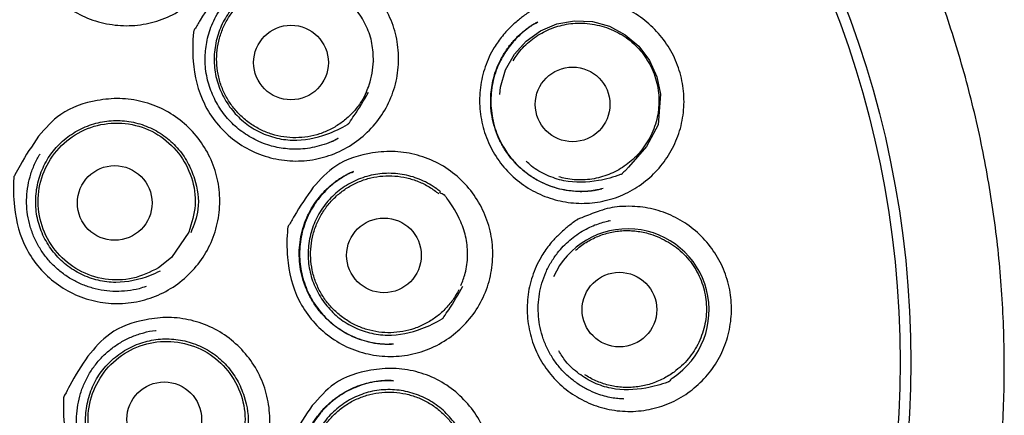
# Model space of a CAD drawing. Header units: millimetres. Extents: x 8 to 1520, y 12 to 1090.
# Tile 48 of 53: x 799.27 to 815.43, y 1068.09 to 1074.59. Entities that reach past the tile are written whole.
import ezdxf

# ---------------------------------------------------------------- set-up
doc = ezdxf.new("R2010")
doc.units = ezdxf.units.MM

msp = doc.modelspace()

# ---------------------------------------------------------------- linework, layer by layer
at = {"color": 7, "linetype": 'Continuous', "lineweight": 30}
for p, q in [((807.752, 1074.543), (807.766, 1074.551)), ((805.08, 1073.899), (805.076, 1073.915)), ((804.72, 1072.085), (804.75, 1072.099)), ((808.698, 1071.79), (808.748, 1071.799)), ((808.748, 1071.799), (808.824, 1071.814)), ((808.944, 1071.29), (808.934, 1071.287)), ((802.047, 1071.106), (801.76, 1070.685)), ((801.76, 1070.685), (801.547, 1070.517)), ((805.288, 1069.265), (805.369, 1069.262)), ((805.363, 1068.666), (805.401, 1068.663)), ((809.181, 1068.364), (809.157, 1068.364))]:
    msp.add_line(p, q, dxfattribs=at)
at = {"color": 7, "linetype": 'Continuous', "lineweight": 30, "flags": 128}
msp.add_lwpolyline([(807.152, 1073.365), (807.16, 1073.487), (807.245, 1073.769), (807.388, 1074.026), (807.581, 1074.242), (807.817, 1074.411), (808.087, 1074.524), (808.377, 1074.576), (808.669, 1074.562), (808.95, 1074.485), (809.209, 1074.347), (809.43, 1074.158), (809.605, 1073.923), (809.725, 1073.654), (809.784, 1073.368), (809.746, 1072.866), (809.557, 1072.51), (809.262, 1072.173), (809.211, 1072.119), (809.211, 1072.119)], dxfattribs=at)
at = {"color": 7, "linetype": 'Continuous', "lineweight": 30}
for centre, radius in [((797.546, 1068.964), 16.35), ((797.546, 1068.964), 16.174), ((803.722, 1073.89), 0.613), ((808.344, 1073.202), 0.613), ((800.829, 1071.583), 0.613), ((805.248, 1070.722), 0.613), ((809.113, 1069.831), 0.613), ((801.641, 1068.029), 0.613)]:
    msp.add_circle(centre, radius, dxfattribs=at)
msp.add_arc((809.249, 1069.823), 1.335, 303.5958, 155.8651, dxfattribs=at)
for points, knots in [([(807.317, 1053.847), (807.33, 1053.856), (807.361, 1053.877), (807.421, 1053.92), (807.499, 1053.973), (807.591, 1054.036), (807.714, 1054.121), (807.864, 1054.227), (808.06, 1054.369), (808.284, 1054.536), (808.537, 1054.731), (808.804, 1054.944), (809.083, 1055.177), (809.368, 1055.425), (809.651, 1055.681), (809.959, 1055.972), (810.286, 1056.297), (810.628, 1056.658), (810.953, 1057.019), (811.274, 1057.395), (811.59, 1057.786), (811.9, 1058.194), (812.194, 1058.605), (812.476, 1059.021), (812.745, 1059.444), (813.017, 1059.898), (813.289, 1060.385), (813.559, 1060.907), (813.811, 1061.437), (814.047, 1061.978), (814.267, 1062.531), (814.47, 1063.097), (814.655, 1063.67), (814.82, 1064.25), (814.965, 1064.831), (815.089, 1065.412), (815.194, 1065.99), (815.28, 1066.571), (815.347, 1067.157), (815.395, 1067.749), (815.424, 1068.347), (815.432, 1068.948), (815.42, 1069.55), (815.388, 1070.149), (815.337, 1070.742), (815.267, 1071.328), (815.177, 1071.909), (815.069, 1072.49), (814.941, 1073.07), (814.793, 1073.649), (814.625, 1074.223), (814.438, 1074.793), (814.232, 1075.355), (814.009, 1075.907), (813.769, 1076.448), (813.511, 1076.979), (813.236, 1077.503), (812.942, 1078.02), (812.63, 1078.529), (812.301, 1079.027), (811.956, 1079.514), (811.596, 1079.988), (811.222, 1080.448), (810.834, 1080.894), (810.431, 1081.328), (810.035, 1081.727), (809.649, 1082.092), (809.275, 1082.427), (808.891, 1082.751), (808.499, 1083.064), (808.101, 1083.364), (807.678, 1083.664), (807.235, 1083.96), (806.771, 1084.25), (806.312, 1084.517), (805.944, 1084.718), (805.665, 1084.863), (805.473, 1084.959), (805.273, 1085.057), (805.055, 1085.16), (804.816, 1085.269), (804.56, 1085.381), (804.288, 1085.495), (803.999, 1085.609), (803.69, 1085.726), (803.36, 1085.844), (803.02, 1085.957), (802.672, 1086.065), (802.318, 1086.167), (801.947, 1086.265), (801.559, 1086.36), (801.154, 1086.448), (800.731, 1086.53), (800.303, 1086.603), (799.871, 1086.665), (799.437, 1086.717), (798.986, 1086.76), (798.52, 1086.792), (798.038, 1086.812), (797.712, 1086.815), (797.546, 1086.816)], [0, 0, 0, 0, 0.001186, 0.002778, 0.004846, 0.007367, 0.010065, 0.014571, 0.019398, 0.025865, 0.032824, 0.040265, 0.048181, 0.056547, 0.064911, 0.073131, 0.084205, 0.095022, 0.105589, 0.115914, 0.127315, 0.138425, 0.149382, 0.160324, 0.171232, 0.182109, 0.194899, 0.207672, 0.22044, 0.233218, 0.246251, 0.259319, 0.27244, 0.285585, 0.298704, 0.311541, 0.324334, 0.337106, 0.34987, 0.362874, 0.375899, 0.38896, 0.402085, 0.415237, 0.428126, 0.440963, 0.453761, 0.466536, 0.479532, 0.492532, 0.505551, 0.518603, 0.531703, 0.544624, 0.557512, 0.570352, 0.583154, 0.596161, 0.609152, 0.622137, 0.635132, 0.648154, 0.660985, 0.673864, 0.68676, 0.699639, 0.710558, 0.721481, 0.732417, 0.743351, 0.754253, 0.764948, 0.777202, 0.789097, 0.800648, 0.811866, 0.816527, 0.82113, 0.825886, 0.831122, 0.836844, 0.843055, 0.849363, 0.856118, 0.863318, 0.870955, 0.879017, 0.886701, 0.89472, 0.903074, 0.911765, 0.920798, 0.930175, 0.939902, 0.94913, 0.958663, 0.968507, 0.978671, 0.989165, 1, 1, 1, 1]), ([(799.757, 1077.274), (799.873, 1077.402), (800.134, 1077.69), (800.644, 1077.839), (801.105, 1077.871), (801.474, 1077.808), (801.822, 1077.671), (802.129, 1077.457), (802.383, 1077.184), (802.571, 1076.862), (802.685, 1076.506), (802.716, 1076.134), (802.667, 1075.762), (802.535, 1075.413), (802.331, 1075.099), (802.061, 1074.841), (801.744, 1074.643), (801.39, 1074.523), (801.019, 1074.481), (800.647, 1074.525), (800.293, 1074.645), (799.975, 1074.844), (799.708, 1075.105), (799.437, 1075.518), (799.315, 1076.043), (799.319, 1076.45), (799.335, 1076.614), (799.336, 1076.621), (799.336, 1076.623), (799.336, 1076.623), (799.339, 1076.633), (799.38, 1076.69), (799.501, 1076.918), (799.647, 1077.12), (799.757, 1077.274)], [0, 0, 0, 0, 0.048216, 0.10897, 0.143984, 0.179183, 0.214255, 0.249211, 0.284328, 0.31938, 0.354264, 0.389454, 0.424605, 0.459922, 0.494719, 0.530036, 0.565299, 0.600106, 0.635214, 0.67028, 0.705518, 0.740623, 0.77567, 0.810789, 0.879404, 0.924527, 0.926012, 0.9264, 0.926505, 0.926535, 0.926551, 0.9294, 0.946253, 1, 1, 1, 1]), ([(802.549, 1075.059), (802.665, 1075.186), (802.927, 1075.474), (803.437, 1075.62), (803.897, 1075.65), (804.267, 1075.586), (804.614, 1075.447), (804.919, 1075.232), (805.172, 1074.957), (805.358, 1074.633), (805.471, 1074.277), (805.5, 1073.905), (805.45, 1073.533), (805.317, 1073.184), (805.112, 1072.871), (804.841, 1072.614), (804.523, 1072.417), (804.169, 1072.298), (803.798, 1072.258), (803.427, 1072.303), (803.073, 1072.426), (802.756, 1072.626), (802.49, 1072.889), (802.222, 1073.303), (802.101, 1073.829), (802.107, 1074.236), (802.124, 1074.4), (802.125, 1074.407), (802.125, 1074.409), (802.125, 1074.41), (802.128, 1074.419), (802.17, 1074.476), (802.291, 1074.704), (802.437, 1074.905), (802.549, 1075.059)], [0, 0, 0, 0, 0.048216, 0.10897, 0.143984, 0.179183, 0.214255, 0.249211, 0.284329, 0.31938, 0.354265, 0.389454, 0.424606, 0.459922, 0.49472, 0.530036, 0.565299, 0.600106, 0.635214, 0.67028, 0.705518, 0.740623, 0.77567, 0.810789, 0.879404, 0.924527, 0.926012, 0.9264, 0.926505, 0.926535, 0.926551, 0.9294, 0.946253, 1, 1, 1, 1]), ([(804.107, 1075.232), (804.09, 1075.236), (803.978, 1075.262), (803.764, 1075.282), (803.472, 1075.246), (803.196, 1075.143), (802.947, 1074.985), (802.739, 1074.777), (802.582, 1074.527), (802.487, 1074.247), (802.449, 1073.953), (802.48, 1073.66), (802.575, 1073.381), (802.729, 1073.129), (802.932, 1072.914), (803.178, 1072.752), (803.453, 1072.647), (803.84, 1072.589), (804.257, 1072.675), (804.548, 1072.813), (804.66, 1072.879), (804.664, 1072.882), (804.666, 1072.883), (804.666, 1072.883), (804.672, 1072.888), (804.699, 1072.937), (804.822, 1073.099), (804.919, 1073.271), (804.993, 1073.402)], [0, 0, 0, 0, 0.008867, 0.057403, 0.10567, 0.15436, 0.203212, 0.251539, 0.299733, 0.348874, 0.397968, 0.446145, 0.494437, 0.543283, 0.592004, 0.640341, 0.68888, 0.737501, 0.833074, 0.895365, 0.897406, 0.897939, 0.898084, 0.898126, 0.898149, 0.902095, 0.925449, 1, 1, 1, 1]), ([(804.962, 1073.411), (804.942, 1073.37), (804.902, 1073.288), (804.815, 1073.157), (804.698, 1073.022), (804.546, 1072.894), (804.376, 1072.79), (804.193, 1072.714), (803.999, 1072.667), (803.801, 1072.65), (803.602, 1072.664), (803.408, 1072.708), (803.223, 1072.781), (803.051, 1072.883), (802.897, 1073.009), (802.764, 1073.157), (802.655, 1073.324), (802.573, 1073.506), (802.52, 1073.698), (802.497, 1073.896), (802.505, 1074.095), (802.544, 1074.291), (802.611, 1074.478), (802.707, 1074.652), (802.829, 1074.81), (802.973, 1074.947), (803.137, 1075.06), (803.316, 1075.147), (803.506, 1075.205), (803.703, 1075.233), (803.903, 1075.232), (804.033, 1075.205), (804.098, 1075.192)], [0, 0, 0, 0, 0.023479, 0.046958, 0.080996, 0.115033, 0.14907, 0.183107, 0.217144, 0.251182, 0.285219, 0.319256, 0.353293, 0.38733, 0.421368, 0.455405, 0.489442, 0.523479, 0.557516, 0.591554, 0.625591, 0.659628, 0.693665, 0.727702, 0.76174, 0.795777, 0.829814, 0.863851, 0.897888, 0.931926, 0.965963, 1, 1, 1, 1]), ([(805.076, 1073.915), (805.072, 1074.012), (805.065, 1074.206), (804.971, 1074.483), (804.825, 1074.733), (804.585, 1074.979), (804.364, 1075.123), (804.215, 1075.201), (804.198, 1075.21), (804.195, 1075.211), (804.193, 1075.212), (804.193, 1075.212), (804.193, 1075.212), (804.193, 1075.212), (804.193, 1075.212), (804.192, 1075.212), (804.192, 1075.212), (804.188, 1075.212), (804.177, 1075.213), (804.146, 1075.214), (804.119, 1075.214), (804.098, 1075.215)], [0, 0, 0, 0, 0.164881, 0.3293365, 0.49336, 0.6563996, 0.911801, 0.9396533, 0.943256, 0.945384, 0.9458745, 0.945936, 0.9459728, 0.9459849, 0.9459972, 0.9460918, 0.9462788, 0.9469256, 0.9529961, 0.9642293, 1, 1, 1, 1]), ([(804.498, 1072.644), (804.446, 1072.618), (804.345, 1072.568), (804.188, 1072.517), (804.032, 1072.483), (803.881, 1072.466), (803.735, 1072.465), (803.597, 1072.477), (803.466, 1072.501), (803.333, 1072.537), (803.199, 1072.588), (803.066, 1072.655), (802.945, 1072.732), (802.832, 1072.819), (802.728, 1072.918), (802.634, 1073.025), (802.55, 1073.142), (802.478, 1073.265), (802.418, 1073.396), (802.37, 1073.532), (802.335, 1073.676), (802.316, 1073.817), (802.311, 1073.955), (802.318, 1074.086), (802.337, 1074.223), (802.371, 1074.365), (802.421, 1074.508), (802.489, 1074.651), (802.57, 1074.787), (802.637, 1074.869), (802.669, 1074.909)], [0, 0, 0, 0, 0.042183, 0.082427, 0.121283, 0.158497, 0.193847, 0.22762, 0.25996, 0.290557, 0.328664, 0.36408, 0.398838, 0.433491, 0.468154, 0.502914, 0.537688, 0.57239, 0.607199, 0.642066, 0.677316, 0.715311, 0.745772, 0.777788, 0.811445, 0.846864, 0.884024, 0.922567, 0.96261, 1, 1, 1, 1]), ([(808.035, 1074.878), (808.089, 1074.894), (808.194, 1074.926), (808.372, 1074.946), (808.612, 1074.946), (808.912, 1074.904), (809.241, 1074.779), (809.538, 1074.59), (809.79, 1074.343), (809.988, 1074.05), (810.119, 1073.722), (810.181, 1073.375), (810.168, 1073.022), (810.085, 1072.679), (809.929, 1072.362), (809.713, 1072.084), (809.444, 1071.857), (809.135, 1071.689), (808.797, 1071.592), (808.446, 1071.565), (808.097, 1071.614), (807.764, 1071.733), (807.464, 1071.919), (807.208, 1072.163), (807.01, 1072.454), (806.874, 1072.78), (806.812, 1073.128), (806.818, 1073.48), (806.898, 1073.823), (807.013, 1074.071), (807.119, 1074.233), (807.19, 1074.327), (807.261, 1074.408), (807.331, 1074.478), (807.399, 1074.541), (807.469, 1074.599), (807.541, 1074.655), (807.598, 1074.698), (807.639, 1074.725), (807.656, 1074.737), (807.664, 1074.742), (807.667, 1074.745), (807.672, 1074.747), (807.682, 1074.751), (807.703, 1074.76), (807.738, 1074.773), (807.849, 1074.815), (807.95, 1074.849), (808.035, 1074.878)], [0, 0, 0, 0, 0.015951, 0.031373, 0.050821, 0.084081, 0.117157, 0.150127, 0.18349, 0.216743, 0.249736, 0.282949, 0.316111, 0.349445, 0.382669, 0.415801, 0.449025, 0.48211, 0.515264, 0.548529, 0.581749, 0.614998, 0.648251, 0.6814, 0.714622, 0.747648, 0.780863, 0.814191, 0.847207, 0.880237, 0.891249, 0.902346, 0.91358, 0.921839, 0.930605, 0.939899, 0.947763, 0.956661, 0.960277, 0.961811, 0.962475, 0.962992, 0.963104, 0.96392, 0.966129, 0.969618, 0.97439, 1, 1, 1, 1]), ([(808.846, 1071.819), (808.811, 1071.811), (808.739, 1071.794), (808.622, 1071.777), (808.493, 1071.769), (808.354, 1071.774), (808.208, 1071.794), (808.062, 1071.829), (807.92, 1071.879), (807.771, 1071.95), (807.621, 1072.043), (807.473, 1072.164), (807.345, 1072.299), (807.236, 1072.446), (807.146, 1072.605), (807.076, 1072.776), (807.027, 1072.957), (807, 1073.144), (806.997, 1073.32), (807.014, 1073.481), (807.042, 1073.624), (807.085, 1073.764), (807.146, 1073.911), (807.229, 1074.06), (807.335, 1074.206), (807.435, 1074.313), (807.52, 1074.389), (807.582, 1074.44), (807.641, 1074.481), (807.693, 1074.514), (807.736, 1074.538), (807.761, 1074.551), (807.771, 1074.557)], [0, 0, 0, 0, 0.025546, 0.05337, 0.083543, 0.116082, 0.150872, 0.186247, 0.22125, 0.255752, 0.300569, 0.344742, 0.387883, 0.429922, 0.472182, 0.514901, 0.558228, 0.602176, 0.64657, 0.680325, 0.714488, 0.748584, 0.781887, 0.825366, 0.867243, 0.907794, 0.92763, 0.946868, 0.963834, 0.978263, 0.990264, 1, 1, 1, 1]), ([(807.752, 1074.546), (807.737, 1074.538), (807.702, 1074.517), (807.641, 1074.476), (807.565, 1074.42), (807.478, 1074.346), (807.387, 1074.255), (807.301, 1074.152), (807.225, 1074.041), (807.152, 1073.913), (807.089, 1073.766), (807.039, 1073.601), (807.01, 1073.433), (806.999, 1073.266), (807.008, 1073.099), (807.035, 1072.934), (807.08, 1072.774), (807.143, 1072.62), (807.216, 1072.486), (807.293, 1072.372), (807.371, 1072.276), (807.458, 1072.186), (807.555, 1072.1), (807.666, 1072.019), (807.791, 1071.944), (807.932, 1071.878), (808.087, 1071.825), (808.256, 1071.788), (808.416, 1071.773), (808.561, 1071.774), (808.645, 1071.783), (808.686, 1071.788)], [0, 0, 0, 0, 0.0126, 0.030387, 0.053442, 0.081766, 0.11456, 0.147637, 0.180456, 0.212904, 0.255561, 0.297636, 0.339162, 0.379994, 0.420586, 0.461353, 0.502001, 0.542411, 0.58275, 0.613043, 0.643319, 0.673554, 0.704771, 0.738137, 0.773735, 0.811638, 0.851743, 0.893932, 0.938445, 0.969423, 1, 1, 1, 1]), ([(807.368, 1073.92), (807.389, 1073.954), (807.436, 1074.028), (807.524, 1074.132), (807.628, 1074.233), (807.743, 1074.32), (807.867, 1074.394), (807.999, 1074.454), (808.137, 1074.498), (808.278, 1074.527), (808.428, 1074.54), (808.586, 1074.536), (808.692, 1074.516), (808.746, 1074.506)], [0, 0, 0, 0, 0.0741143, 0.1645953, 0.2547887, 0.3449821, 0.4354631, 0.5256565, 0.6158499, 0.7063309, 0.7965243, 0.8982622, 1, 1, 1, 1]), ([(808.746, 1074.506), (808.798, 1074.493), (808.902, 1074.467), (809.051, 1074.404), (809.191, 1074.325), (809.319, 1074.228), (809.434, 1074.116), (809.534, 1073.99), (809.618, 1073.852), (809.684, 1073.706), (809.731, 1073.551), (809.757, 1073.393), (809.763, 1073.232), (809.75, 1073.072), (809.717, 1072.914), (809.664, 1072.762), (809.594, 1072.618), (809.533, 1072.53), (809.502, 1072.487)], [0, 0, 0, 0, 0.06241, 0.125329, 0.188453, 0.250589, 0.312747, 0.375237, 0.437947, 0.500428, 0.562582, 0.62549, 0.687709, 0.750283, 0.812804, 0.875046, 0.937877, 1, 1, 1, 1]), ([(804.962, 1073.411), (804.978, 1073.449), (805.046, 1073.609), (805.063, 1073.783), (805.076, 1073.915)], [0, 0, 0, 0, 0.23761, 1, 1, 1, 1]), ([(799.58, 1072.679), (799.692, 1072.81), (799.946, 1073.106), (800.452, 1073.267), (800.912, 1073.312), (801.283, 1073.259), (801.634, 1073.131), (801.946, 1072.924), (802.207, 1072.657), (802.403, 1072.339), (802.526, 1071.987), (802.566, 1071.615), (802.526, 1071.242), (802.404, 1070.888), (802.207, 1070.569), (801.944, 1070.303), (801.632, 1070.097), (801.281, 1069.968), (800.912, 1069.916), (800.539, 1069.95), (800.181, 1070.062), (799.858, 1070.252), (799.585, 1070.507), (799.304, 1070.913), (799.168, 1071.435), (799.162, 1071.842), (799.174, 1072.008), (799.175, 1072.015), (799.175, 1072.016), (799.175, 1072.017), (799.178, 1072.027), (799.218, 1072.085), (799.332, 1072.316), (799.473, 1072.522), (799.58, 1072.679)], [0, 0, 0, 0, 0.0482157, 0.1089698, 0.1439837, 0.1791828, 0.2142548, 0.2492114, 0.2843293, 0.3193801, 0.3542658, 0.3894541, 0.4246064, 0.4599223, 0.4947203, 0.5300358, 0.565299, 0.6001058, 0.6352139, 0.6702804, 0.7055177, 0.7406233, 0.7756697, 0.8107893, 0.8794044, 0.9245266, 0.926012, 0.9263996, 0.9265048, 0.9265353, 0.9265513, 0.9294001, 0.9462527, 1, 1, 1, 1]), ([(801.573, 1070.463), (801.52, 1070.438), (801.292, 1070.332), (800.94, 1070.255), (800.553, 1070.303), (800.275, 1070.402), (800.025, 1070.559), (799.817, 1070.769), (799.658, 1071.018), (799.557, 1071.294), (799.52, 1071.587), (799.551, 1071.882), (799.641, 1072.165), (799.792, 1072.418), (799.995, 1072.631), (800.241, 1072.794), (800.516, 1072.904), (800.807, 1072.946), (801.101, 1072.926), (801.384, 1072.84), (801.643, 1072.697), (801.861, 1072.497), (802.034, 1072.255), (802.17, 1071.919), (802.241, 1071.506), (802.127, 1071.22), (802.076, 1071.094)], [0, 0, 0, 0, 0.023632, 0.100238, 0.13921, 0.178116, 0.21686, 0.255911, 0.295063, 0.333772, 0.372387, 0.411738, 0.451126, 0.489756, 0.528491, 0.567648, 0.606674, 0.645363, 0.684266, 0.723208, 0.76228, 0.801433, 0.840443, 0.87926, 0.946326, 1, 1, 1, 1]), ([(804.373, 1072.586), (804.386, 1072.591), (804.417, 1072.603), (804.447, 1072.618), (804.465, 1072.627)], [0, 0, 0, 0, 0.392855, 1, 1, 1, 1]), ([(804.495, 1072.642), (804.494, 1072.642), (804.48, 1072.633), (804.465, 1072.627), (804.45, 1072.622)], [0, 0, 0, 0, 0.075427, 1, 1, 1, 1]), ([(804.088, 1071.84), (804.203, 1071.968), (804.463, 1072.258), (804.972, 1072.408), (805.432, 1072.442), (805.801, 1072.38), (806.149, 1072.244), (806.456, 1072.031), (806.71, 1071.758), (806.898, 1071.436), (807.014, 1071.08), (807.046, 1070.707), (806.998, 1070.335), (806.867, 1069.985), (806.664, 1069.67), (806.395, 1069.41), (806.079, 1069.211), (805.726, 1069.09), (805.356, 1069.047), (804.984, 1069.089), (804.63, 1069.209), (804.312, 1069.407), (804.044, 1069.667), (803.773, 1070.08), (803.65, 1070.605), (803.652, 1071.012), (803.668, 1071.177), (803.669, 1071.184), (803.669, 1071.186), (803.669, 1071.187), (803.672, 1071.196), (803.713, 1071.254), (803.833, 1071.482), (803.978, 1071.685), (804.088, 1071.84)], [0, 0, 0, 0, 0.048216, 0.10897, 0.143984, 0.179183, 0.214255, 0.249211, 0.284329, 0.31938, 0.354266, 0.389454, 0.424607, 0.459922, 0.494721, 0.530036, 0.565299, 0.600106, 0.635214, 0.67028, 0.705518, 0.740623, 0.77567, 0.810789, 0.879404, 0.924527, 0.926012, 0.9264, 0.926505, 0.926535, 0.926551, 0.9294, 0.946253, 1, 1, 1, 1]), ([(809.502, 1072.487), (809.472, 1072.449), (809.413, 1072.373), (809.309, 1072.273), (809.194, 1072.184), (809.071, 1072.109), (808.94, 1072.049), (808.802, 1072.003), (808.661, 1071.973), (808.517, 1071.96), (808.372, 1071.963), (808.238, 1071.979), (808.155, 1072.002), (808.117, 1072.012)], [0, 0, 0, 0, 0.092506, 0.185307, 0.277813, 0.370318, 0.463119, 0.555625, 0.648131, 0.740932, 0.833438, 0.925944, 1, 1, 1, 1]), ([(801.343, 1070.211), (801.305, 1070.198), (801.207, 1070.164), (801.039, 1070.136), (800.846, 1070.125), (800.652, 1070.14), (800.462, 1070.181), (800.279, 1070.246), (800.106, 1070.334), (799.945, 1070.444), (799.801, 1070.574), (799.675, 1070.721), (799.569, 1070.884), (799.485, 1071.06), (799.425, 1071.244), (799.389, 1071.435), (799.379, 1071.629), (799.394, 1071.823), (799.434, 1072.013), (799.5, 1072.196), (799.559, 1072.322), (799.6, 1072.382), (799.605, 1072.388)], [0, 0, 0, 0, 0.032725, 0.086262, 0.139451, 0.192754, 0.246264, 0.299542, 0.352932, 0.406185, 0.459411, 0.512796, 0.566102, 0.619584, 0.67292, 0.726093, 0.779404, 0.832666, 0.88622, 0.939819, 0.993094, 1, 1, 1, 1]), ([(809.211, 1072.119), (809.195, 1072.104), (809.173, 1072.083), (809.154, 1072.06), (809.148, 1072.055), (809.147, 1072.055), (809.146, 1072.054), (809.141, 1072.052), (809.019, 1072.007), (808.71, 1071.921), (808.285, 1071.906), (807.918, 1072.032), (807.708, 1072.146), (807.61, 1072.243), (807.582, 1072.271)], [0, 0, 0, 0, 0.037596, 0.051095, 0.05117, 0.051315, 0.051813, 0.05365, 0.060687, 0.274473, 0.599566, 0.765956, 0.932008, 1, 1, 1, 1]), ([(805.404, 1069.263), (805.373, 1069.262), (805.308, 1069.259), (805.203, 1069.263), (805.088, 1069.277), (804.953, 1069.306), (804.803, 1069.354), (804.643, 1069.428), (804.489, 1069.522), (804.345, 1069.637), (804.213, 1069.772), (804.099, 1069.924), (804.005, 1070.088), (803.934, 1070.261), (803.885, 1070.441), (803.858, 1070.623), (803.855, 1070.805), (803.873, 1070.986), (803.914, 1071.165), (803.977, 1071.34), (804.055, 1071.493), (804.143, 1071.625), (804.233, 1071.737), (804.335, 1071.84), (804.432, 1071.921), (804.517, 1071.981), (804.582, 1072.021), (804.64, 1072.052), (804.687, 1072.075), (804.725, 1072.092), (804.746, 1072.1), (804.755, 1072.104)], [0, 0, 0, 0, 0.023679, 0.049472, 0.0777, 0.108032, 0.149331, 0.191803, 0.235376, 0.279897, 0.325612, 0.371591, 0.417086, 0.462433, 0.50712, 0.551397, 0.595348, 0.638924, 0.683097, 0.728006, 0.773263, 0.807597, 0.842355, 0.87733, 0.912584, 0.93411, 0.952814, 0.968659, 0.981713, 0.992116, 1, 1, 1, 1]), ([(804.724, 1072.09), (804.689, 1072.073), (804.616, 1072.037), (804.507, 1071.967), (804.396, 1071.884), (804.288, 1071.785), (804.187, 1071.673), (804.097, 1071.548), (804.018, 1071.411), (803.954, 1071.263), (803.905, 1071.107), (803.873, 1070.946), (803.86, 1070.782), (803.865, 1070.62), (803.887, 1070.461), (803.926, 1070.306), (803.981, 1070.157), (804.051, 1070.016), (804.136, 1069.882), (804.23, 1069.764), (804.331, 1069.66), (804.438, 1069.569), (804.559, 1069.484), (804.694, 1069.408), (804.845, 1069.344), (805.009, 1069.297), (805.159, 1069.269), (805.253, 1069.266), (805.288, 1069.265)], [0, 0, 0, 0, 0.029647, 0.06216, 0.097691, 0.134925, 0.173008, 0.21189, 0.251644, 0.292336, 0.333796, 0.375438, 0.416761, 0.457733, 0.498258, 0.538498, 0.578607, 0.618269, 0.657462, 0.698788, 0.732141, 0.767472, 0.804751, 0.843943, 0.885047, 0.928236, 0.973412, 1, 1, 1, 1]), ([(806.178, 1071.765), (806.157, 1071.781), (806.061, 1071.858), (805.866, 1071.968), (805.585, 1072.057), (805.292, 1072.08), (805, 1072.041), (804.725, 1071.935), (804.478, 1071.774), (804.273, 1071.563), (804.119, 1071.311), (804.026, 1071.03), (803.992, 1070.735), (804.026, 1070.442), (804.124, 1070.164), (804.28, 1069.914), (804.485, 1069.701), (804.734, 1069.542), (805.01, 1069.44), (805.396, 1069.387), (805.813, 1069.478), (806.102, 1069.619), (806.213, 1069.687), (806.217, 1069.69), (806.219, 1069.691), (806.219, 1069.691), (806.225, 1069.697), (806.251, 1069.745), (806.373, 1069.909), (806.467, 1070.082), (806.54, 1070.214)], [0, 0, 0, 0, 0.011683, 0.055945, 0.100057, 0.144128, 0.187954, 0.232165, 0.276522, 0.320402, 0.364162, 0.408782, 0.453359, 0.497103, 0.540953, 0.585304, 0.629543, 0.673432, 0.717506, 0.761652, 0.848432, 0.904992, 0.906845, 0.90733, 0.907461, 0.907499, 0.90752, 0.911103, 0.932308, 1, 1, 1, 1]), ([(806.512, 1070.227), (806.537, 1070.293), (806.597, 1070.45), (806.63, 1070.714), (806.607, 1071.003), (806.497, 1071.329), (806.362, 1071.555), (806.261, 1071.689), (806.249, 1071.705), (806.247, 1071.708), (806.246, 1071.709), (806.245, 1071.709), (806.245, 1071.709), (806.245, 1071.709), (806.245, 1071.709), (806.245, 1071.709), (806.245, 1071.71), (806.241, 1071.712), (806.232, 1071.716), (806.204, 1071.731), (806.18, 1071.743), (806.161, 1071.753)], [0, 0, 0, 0, 0.127173, 0.299054, 0.470484, 0.640885, 0.907819, 0.936928, 0.940694, 0.942918, 0.943431, 0.943495, 0.943533, 0.943546, 0.943559, 0.943658, 0.943853, 0.944529, 0.950874, 0.962614, 1, 1, 1, 1]), ([(808.793, 1071.454), (808.846, 1071.471), (808.951, 1071.504), (809.129, 1071.527), (809.368, 1071.531), (809.669, 1071.494), (810, 1071.374), (810.299, 1071.19), (810.554, 1070.946), (810.756, 1070.657), (810.892, 1070.331), (810.958, 1069.985), (810.95, 1069.631), (810.872, 1069.286), (810.721, 1068.967), (810.509, 1068.685), (810.243, 1068.454), (809.937, 1068.281), (809.6, 1068.179), (809.25, 1068.146), (808.9, 1068.189), (808.566, 1068.302), (808.264, 1068.484), (808.005, 1068.723), (807.802, 1069.012), (807.662, 1069.336), (807.595, 1069.682), (807.596, 1070.035), (807.672, 1070.38), (807.783, 1070.629), (807.887, 1070.793), (807.956, 1070.888), (808.026, 1070.97), (808.095, 1071.042), (808.162, 1071.105), (808.231, 1071.165), (808.302, 1071.222), (808.359, 1071.266), (808.399, 1071.294), (808.416, 1071.306), (808.424, 1071.311), (808.428, 1071.314), (808.432, 1071.317), (808.442, 1071.321), (808.463, 1071.33), (808.497, 1071.343), (808.608, 1071.387), (808.708, 1071.423), (808.793, 1071.454)], [0, 0, 0, 0, 0.015951, 0.031373, 0.050821, 0.084081, 0.117157, 0.150127, 0.18349, 0.216744, 0.249736, 0.28295, 0.316111, 0.349446, 0.382669, 0.415802, 0.449025, 0.48211, 0.515264, 0.548529, 0.581749, 0.614998, 0.648251, 0.6814, 0.714622, 0.747647, 0.780863, 0.81419, 0.847207, 0.880236, 0.891248, 0.902345, 0.91358, 0.921839, 0.930605, 0.939898, 0.947763, 0.956661, 0.960277, 0.961811, 0.962475, 0.962992, 0.963104, 0.96392, 0.966128, 0.969618, 0.97439, 1, 1, 1, 1]), ([(809.184, 1068.362), (809.152, 1068.364), (809.086, 1068.368), (808.98, 1068.382), (808.865, 1068.408), (808.73, 1068.452), (808.583, 1068.516), (808.429, 1068.608), (808.283, 1068.721), (808.149, 1068.854), (808.031, 1069.006), (807.934, 1069.173), (807.859, 1069.35), (807.808, 1069.533), (807.781, 1069.719), (807.777, 1069.905), (807.796, 1070.088), (807.837, 1070.268), (807.901, 1070.442), (807.987, 1070.609), (808.085, 1070.753), (808.19, 1070.873), (808.295, 1070.973), (808.41, 1071.063), (808.531, 1071.138), (808.651, 1071.198), (808.764, 1071.242), (808.868, 1071.273), (808.933, 1071.287), (808.964, 1071.294)], [0, 0, 0, 0, 0.023133, 0.048488, 0.076252, 0.106068, 0.14692, 0.18852, 0.231447, 0.275435, 0.320225, 0.365296, 0.409773, 0.453836, 0.497466, 0.540506, 0.583208, 0.625715, 0.668634, 0.712366, 0.756459, 0.789856, 0.823706, 0.857817, 0.89167, 0.923014, 0.951604, 0.977228, 1, 1, 1, 1]), ([(808.393, 1070.805), (808.413, 1070.823), (808.46, 1070.864), (808.541, 1070.922), (808.635, 1070.978), (808.733, 1071.025), (808.833, 1071.064), (808.937, 1071.094), (809.044, 1071.115), (809.152, 1071.128), (809.26, 1071.131), (809.367, 1071.125), (809.475, 1071.109), (809.599, 1071.081), (809.737, 1071.034), (809.833, 1070.984), (809.881, 1070.958)], [0, 0, 0, 0, 0.050666, 0.117417, 0.186108, 0.254799, 0.32155, 0.388301, 0.456992, 0.525682, 0.592434, 0.659185, 0.727876, 0.796566, 0.897464, 1, 1, 1, 1]), ([(809.881, 1070.958), (809.927, 1070.931), (810.019, 1070.876), (810.143, 1070.772), (810.254, 1070.654), (810.348, 1070.524), (810.424, 1070.383), (810.483, 1070.233), (810.522, 1070.077), (810.542, 1069.917), (810.542, 1069.756), (810.52, 1069.597), (810.478, 1069.441), (810.418, 1069.292), (810.34, 1069.151), (810.245, 1069.022), (810.136, 1068.904), (810.051, 1068.839), (810.009, 1068.806)], [0, 0, 0, 0, 0.062409, 0.125329, 0.188452, 0.250589, 0.312746, 0.375237, 0.437946, 0.500428, 0.562581, 0.62549, 0.687709, 0.750283, 0.812803, 0.875046, 0.937876, 1, 1, 1, 1]), ([(800.389, 1069.068), (800.5, 1069.2), (800.75, 1069.498), (801.255, 1069.666), (801.713, 1069.716), (802.085, 1069.668), (802.438, 1069.544), (802.752, 1069.341), (803.015, 1069.077), (803.215, 1068.761), (803.342, 1068.41), (803.387, 1068.039), (803.351, 1067.665), (803.232, 1067.31), (803.04, 1066.989), (802.779, 1066.72), (802.469, 1066.51), (802.12, 1066.376), (801.752, 1066.32), (801.378, 1066.349), (801.02, 1066.457), (800.695, 1066.644), (800.418, 1066.895), (800.133, 1067.298), (799.992, 1067.818), (799.981, 1068.226), (799.991, 1068.391), (799.991, 1068.398), (799.992, 1068.4), (799.992, 1068.4), (799.995, 1068.41), (800.034, 1068.469), (800.146, 1068.701), (800.284, 1068.909), (800.389, 1069.068)], [0, 0, 0, 0, 0.048216, 0.10897, 0.143984, 0.179183, 0.214255, 0.249211, 0.28433, 0.31938, 0.354267, 0.389454, 0.424608, 0.459922, 0.494721, 0.530036, 0.565299, 0.600106, 0.635214, 0.67028, 0.705518, 0.740623, 0.775669, 0.810789, 0.879404, 0.924527, 0.926012, 0.9264, 0.926505, 0.926535, 0.926551, 0.9294, 0.946253, 1, 1, 1, 1]), ([(800.886, 1066.774), (800.85, 1066.798), (800.759, 1066.856), (800.63, 1066.973), (800.503, 1067.119), (800.395, 1067.281), (800.31, 1067.456), (800.248, 1067.64), (800.211, 1067.83), (800.199, 1068.024), (800.212, 1068.218), (800.251, 1068.409), (800.314, 1068.593), (800.401, 1068.767), (800.509, 1068.928), (800.637, 1069.073), (800.784, 1069.201), (800.946, 1069.309), (801.12, 1069.394), (801.305, 1069.454), (801.435, 1069.485), (801.503, 1069.489), (801.507, 1069.49)], [0, 0, 0, 0, 0.036042, 0.089312, 0.142737, 0.196079, 0.249609, 0.302975, 0.356193, 0.40954, 0.462844, 0.516447, 0.570078, 0.62339, 0.676726, 0.729963, 0.783301, 0.836854, 0.890184, 0.943612, 0.996896, 1, 1, 1, 1]), ([(802.402, 1066.883), (802.348, 1066.857), (802.122, 1066.75), (801.771, 1066.669), (801.383, 1066.714), (801.105, 1066.81), (800.853, 1066.964), (800.643, 1067.172), (800.482, 1067.419), (800.379, 1067.695), (800.339, 1067.988), (800.367, 1068.283), (800.455, 1068.566), (800.604, 1068.821), (800.805, 1069.036), (801.05, 1069.202), (801.323, 1069.314), (801.614, 1069.359), (801.908, 1069.341), (802.192, 1069.259), (802.452, 1069.117), (802.672, 1068.919), (802.847, 1068.68), (802.986, 1068.344), (803.06, 1067.932), (802.949, 1067.646), (802.899, 1067.518)], [0, 0, 0, 0, 0.023633, 0.100239, 0.139211, 0.178117, 0.21686, 0.255912, 0.295063, 0.333772, 0.372387, 0.411738, 0.451127, 0.489756, 0.528492, 0.567649, 0.606674, 0.645363, 0.684266, 0.723208, 0.76228, 0.801434, 0.840443, 0.879261, 0.946326, 1, 1, 1, 1]), ([(809.988, 1068.711), (809.972, 1068.696), (809.95, 1068.675), (809.931, 1068.651), (809.924, 1068.647), (809.924, 1068.647), (809.923, 1068.646), (809.918, 1068.644), (809.796, 1068.598), (809.487, 1068.512), (809.063, 1068.498), (808.693, 1068.619), (808.442, 1068.771), (808.241, 1068.95), (808.154, 1069.094), (808.117, 1069.154)], [0, 0, 0, 0, 0.030874, 0.041958, 0.04202, 0.042139, 0.042548, 0.044057, 0.049836, 0.225393, 0.492355, 0.62899, 0.76535, 0.901926, 1, 1, 1, 1]), ([(804.07, 1068.253), (804.183, 1068.383), (804.438, 1068.678), (804.945, 1068.837), (805.404, 1068.88), (805.774, 1068.825), (806.124, 1068.696), (806.434, 1068.488), (806.693, 1068.219), (806.887, 1067.901), (807.008, 1067.548), (807.046, 1067.175), (807.004, 1066.802), (806.879, 1066.45), (806.682, 1066.131), (806.417, 1065.867), (806.104, 1065.662), (805.753, 1065.534), (805.384, 1065.484), (805.012, 1065.519), (804.655, 1065.632), (804.334, 1065.824), (804.063, 1066.08), (803.785, 1066.488), (803.652, 1067.011), (803.648, 1067.418), (803.661, 1067.583), (803.662, 1067.59), (803.662, 1067.592), (803.662, 1067.592), (803.665, 1067.602), (803.705, 1067.66), (803.821, 1067.891), (803.962, 1068.096), (804.07, 1068.253)], [0, 0, 0, 0, 0.048216, 0.10897, 0.143984, 0.179183, 0.214255, 0.249211, 0.28433, 0.31938, 0.354267, 0.389454, 0.424608, 0.459922, 0.494721, 0.530036, 0.565299, 0.600106, 0.635214, 0.67028, 0.705517, 0.740623, 0.775669, 0.810789, 0.879404, 0.924527, 0.926012, 0.9264, 0.926505, 0.926535, 0.926551, 0.9294, 0.946253, 1, 1, 1, 1]), ([(810.009, 1068.806), (809.98, 1068.786), (809.922, 1068.744), (809.828, 1068.692), (809.729, 1068.646), (809.627, 1068.609), (809.522, 1068.581), (809.416, 1068.562), (809.308, 1068.552), (809.199, 1068.551), (809.092, 1068.56), (808.985, 1068.577), (808.879, 1068.603), (808.776, 1068.639), (808.678, 1068.683), (808.601, 1068.723), (808.559, 1068.752), (808.546, 1068.76)], [0, 0, 0, 0, 0.068459, 0.136919, 0.207367, 0.277816, 0.346275, 0.414735, 0.485183, 0.555632, 0.624091, 0.692551, 0.762999, 0.833447, 0.901907, 0.970366, 1, 1, 1, 1]), ([(804.756, 1065.823), (804.738, 1065.831), (804.702, 1065.846), (804.641, 1065.875), (804.575, 1065.91), (804.502, 1065.957), (804.408, 1066.025), (804.298, 1066.122), (804.18, 1066.253), (804.075, 1066.401), (803.987, 1066.566), (803.919, 1066.744), (803.875, 1066.929), (803.855, 1067.117), (803.858, 1067.304), (803.885, 1067.488), (803.933, 1067.665), (804.002, 1067.833), (804.091, 1067.991), (804.198, 1068.138), (804.325, 1068.273), (804.458, 1068.383), (804.591, 1068.47), (804.72, 1068.537), (804.855, 1068.591), (804.991, 1068.631), (805.118, 1068.655), (805.229, 1068.666), (805.323, 1068.668), (805.378, 1068.666), (805.403, 1068.665)], [0, 0, 0, 0, 0.016242, 0.031611, 0.049946, 0.07128, 0.093771, 0.134767, 0.177234, 0.221029, 0.266137, 0.312582, 0.3585, 0.404079, 0.4491, 0.493713, 0.538112, 0.581804, 0.625045, 0.668988, 0.713533, 0.758969, 0.793691, 0.828633, 0.86406, 0.899403, 0.930992, 0.95817, 0.98114, 1, 1, 1, 1]), ([(805.364, 1068.666), (805.32, 1068.666), (805.226, 1068.665), (805.08, 1068.645), (804.924, 1068.608), (804.763, 1068.55), (804.602, 1068.47), (804.449, 1068.369), (804.311, 1068.251), (804.191, 1068.12), (804.089, 1067.978), (804.006, 1067.828), (803.942, 1067.673), (803.897, 1067.516), (803.869, 1067.355), (803.859, 1067.193), (803.867, 1067.028), (803.894, 1066.863), (803.94, 1066.7), (804.006, 1066.541), (804.09, 1066.389), (804.191, 1066.248), (804.308, 1066.12), (804.437, 1066.008), (804.573, 1065.913), (804.671, 1065.864), (804.718, 1065.841)], [0, 0, 0, 0, 0.033044, 0.069931, 0.109564, 0.152129, 0.197424, 0.24327, 0.28824, 0.332403, 0.375611, 0.417965, 0.459525, 0.500108, 0.539995, 0.580335, 0.621204, 0.662529, 0.704494, 0.747229, 0.79031, 0.833622, 0.876508, 0.918887, 0.960683, 1, 1, 1, 1]), ([(806.537, 1067.742), (806.523, 1067.772), (806.465, 1067.891), (806.329, 1068.079), (806.111, 1068.278), (805.852, 1068.421), (805.57, 1068.506), (805.276, 1068.526), (804.985, 1068.483), (804.711, 1068.373), (804.466, 1068.209), (804.263, 1067.995), (804.112, 1067.741), (804.023, 1067.459), (803.992, 1067.164), (804.03, 1066.871), (804.13, 1066.594), (804.29, 1066.346), (804.498, 1066.136), (804.748, 1065.98), (805.025, 1065.882), (805.412, 1065.834), (805.827, 1065.931), (806.114, 1066.076), (806.225, 1066.145), (806.229, 1066.148), (806.231, 1066.149), (806.231, 1066.149), (806.237, 1066.155), (806.252, 1066.184), (806.271, 1066.211), (806.285, 1066.231)], [0, 0, 0, 0, 0.015062, 0.058626, 0.102351, 0.145987, 0.189475, 0.232922, 0.276128, 0.319712, 0.363441, 0.406701, 0.449841, 0.49383, 0.537776, 0.5809, 0.624129, 0.667853, 0.711465, 0.754733, 0.798183, 0.841705, 0.927256, 0.983015, 0.984843, 0.98532, 0.98545, 0.985487, 0.985507, 0.98904, 1, 1, 1, 1])]:
    msp.add_open_spline(points, degree=3, knots=knots, dxfattribs=at)
for points in [[(801.547, 1070.517), (801.41, 1070.449), (801.135, 1070.314), (800.666, 1070.308), (800.228, 1070.454), (799.867, 1070.746), (799.629, 1071.145), (799.545, 1071.601), (799.624, 1072.058), (799.858, 1072.46), (800.216, 1072.755), (800.654, 1072.907), (801.118, 1072.897), (801.55, 1072.728), (801.897, 1072.418), (802.112, 1072.009), (802.181, 1071.545), (802.092, 1071.252), (802.047, 1071.106)], [(806.479, 1070.158), (806.446, 1070.1), (806.381, 1069.985), (806.251, 1069.833), (806.102, 1069.702), (805.933, 1069.596), (805.751, 1069.517), (805.558, 1069.467), (805.36, 1069.447), (805.161, 1069.458), (804.967, 1069.5), (804.781, 1069.571), (804.608, 1069.67), (804.452, 1069.794), (804.317, 1069.94), (804.206, 1070.106), (804.122, 1070.287), (804.066, 1070.478), (804.041, 1070.676), (804.046, 1070.875), (804.082, 1071.071), (804.147, 1071.259), (804.241, 1071.435), (804.36, 1071.595), (804.502, 1071.734), (804.664, 1071.849), (804.842, 1071.939), (805.031, 1072), (805.228, 1072.031), (805.427, 1072.031), (805.624, 1072.001), (805.813, 1071.94), (805.993, 1071.853), (806.098, 1071.773), (806.151, 1071.733)], [(802.375, 1066.936), (802.238, 1066.867), (801.965, 1066.729), (801.496, 1066.719), (801.057, 1066.861), (800.693, 1067.15), (800.452, 1067.546), (800.364, 1068.002), (800.439, 1068.46), (800.669, 1068.863), (801.025, 1069.162), (801.461, 1069.318), (801.925, 1069.313), (802.359, 1069.148), (802.708, 1068.841), (802.926, 1068.434), (803, 1067.971), (802.914, 1067.677), (802.87, 1067.53)], [(806.112, 1066.164), (806.058, 1066.126), (805.949, 1066.05), (805.766, 1065.97), (805.575, 1065.917), (805.377, 1065.894), (805.178, 1065.902), (804.983, 1065.941), (804.796, 1066.009), (804.622, 1066.105), (804.464, 1066.227), (804.327, 1066.372), (804.214, 1066.536), (804.128, 1066.715), (804.07, 1066.906), (804.042, 1067.103), (804.045, 1067.302), (804.078, 1067.499), (804.14, 1067.688), (804.232, 1067.865), (804.349, 1068.027), (804.489, 1068.168), (804.65, 1068.286), (804.826, 1068.378), (805.015, 1068.441), (805.211, 1068.475), (805.41, 1068.478), (805.607, 1068.451), (805.798, 1068.394), (805.977, 1068.308), (806.141, 1068.195), (806.286, 1068.058), (806.41, 1067.902), (806.47, 1067.784), (806.5, 1067.725)]]:
    msp.add_open_spline(points, degree=3, dxfattribs=at)

doc.saveas('drawing.dxf')
